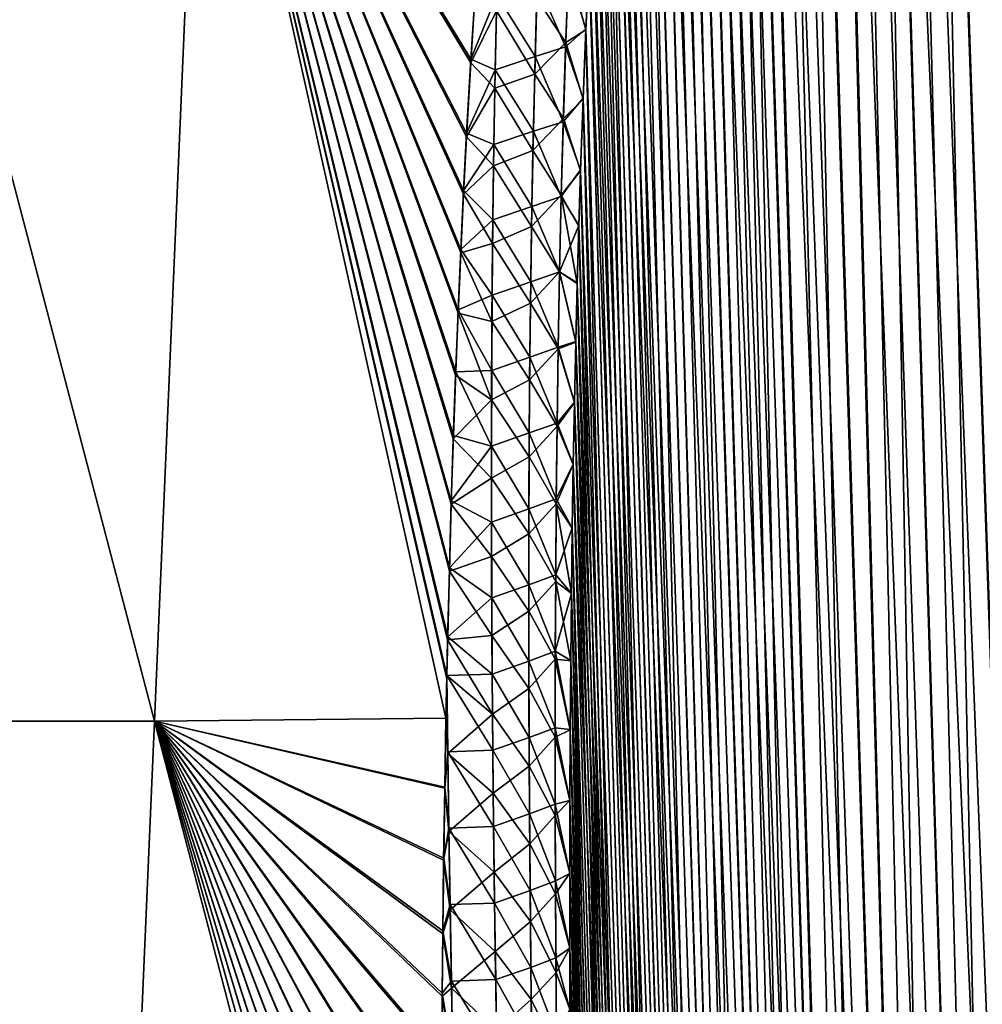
# Model space of a CAD drawing. Header units: metres. Extents: x -109 to 109, y -108 to 40.
# Tile 68 of 216: x -65.26 to -59.36, y -81.62 to -75.58. Entities that reach past the tile are written whole.
import ezdxf

# ---------------------------------------------------------------- set-up
doc = ezdxf.new("R2010")
doc.units = ezdxf.units.M
doc.layers.add('solid_K_24_42_18_000C86_XXX', color=7, linetype='CONTINUOUS')

msp = doc.modelspace()

# ---------------------------------------------------------------- linework, layer by layer
at = {"layer": 'solid_K_24_42_18_000C86_XXX'}
for points in [[(-59.408573, -102.810715, -10.906762), (-60.329746, -68.273499, -10.067431), (-60.178669, -68.203323, -9.783966)], [(-58.977177, -102.831841, 10.116003), (-60.170582, -68.200897, 9.769221), (-60.320919, -68.267998, 10.050425)], [(-59.408573, -102.810715, -10.906762), (-60.178669, -68.203323, -9.783966), (-60.025311, -68.180893, -9.511346)], [(-58.977177, -102.831841, 10.116003), (-60.017929, -68.180771, 9.498561), (-60.170582, -68.200897, 9.769221)], [(-58.977356, -102.831841, -10.116307), (-60.025311, -68.180893, -9.511346), (-59.865959, -68.203407, -9.242355)], [(-58.977356, -102.831841, -10.116307), (-59.408573, -102.810715, -10.906762), (-60.025311, -68.180893, -9.511346)], [(-58.508202, -102.810669, 9.34737), (-59.858932, -68.205345, 9.230804), (-60.017929, -68.180771, 9.498561)], [(-58.977177, -102.831841, 10.116003), (-58.508202, -102.810669, 9.34737), (-60.017929, -68.180771, 9.498561)], [(-58.977356, -102.831841, -10.116307), (-59.865959, -68.203407, -9.242355), (-59.696064, -68.273567, -8.969888)], [(-58.508202, -102.810669, 9.34737), (-59.689167, -68.277359, 8.959111), (-59.858932, -68.205345, 9.230804)], [(-59.408573, -102.810715, -10.906762), (-60.481113, -68.398109, -10.368306), (-60.329746, -68.273499, -10.067431)], [(-59.408455, -102.81073, 10.906535), (-60.320919, -68.267998, 10.050425), (-60.471733, -68.388931, 10.34915)], [(-59.408455, -102.81073, 10.906535), (-58.977177, -102.831841, 10.116003), (-60.320919, -68.267998, 10.050425)], [(-58.508415, -102.810684, -9.347705), (-59.696064, -68.273567, -8.969888), (-59.511509, -68.397972, -8.68886)], [(-58.508415, -102.810684, -9.347705), (-58.977356, -102.831841, -10.116307), (-59.696064, -68.273567, -8.969888)], [(-58.508202, -102.810669, 9.34737), (-59.504318, -68.404099, 8.678228), (-59.689167, -68.277359, 8.959111)], [(-59.801685, -102.747047, -11.718625), (-60.632824, -68.586609, -10.689469), (-60.481113, -68.398109, -10.368306)], [(-59.408455, -102.81073, 10.906535), (-60.471733, -68.388931, 10.34915), (-60.623856, -68.573921, 10.669916)], [(-59.408573, -102.810715, -10.906762), (-59.801685, -102.747047, -11.718625), (-60.481113, -68.398109, -10.368306)], [(-58.508415, -102.810684, -9.347705), (-59.511509, -68.397972, -8.68886), (-59.309502, -68.586143, -8.397264)], [(-58.001713, -102.746971, 8.60115), (-59.301418, -68.595039, 8.385939), (-59.504318, -68.404099, 8.678228)], [(-58.508202, -102.810669, 9.34737), (-58.001713, -102.746971, 8.60115), (-59.504318, -68.404099, 8.678228)], [(-59.801685, -102.747047, -11.718625), (-60.783047, -68.847137, -11.030178), (-60.632824, -68.586609, -10.689469)], [(-59.408455, -102.81073, 10.906535), (-60.623856, -68.573921, 10.669916), (-60.700092, -68.693405, 10.839007)], [(-59.408455, -102.81073, 10.906535), (-60.700092, -68.693405, 10.839007), (-60.775467, -68.832336, 11.012405)], [(-59.801685, -102.747047, -11.718625), (-60.856686, -69.006462, -11.206781), (-60.783047, -68.847137, -11.030178)], [(-59.80162, -102.747063, 11.718479), (-60.775467, -68.832336, 11.012405), (-60.849899, -68.990654, 11.190207)], [(-59.80162, -102.747063, 11.718479), (-59.408455, -102.81073, 10.906535), (-60.775467, -68.832336, 11.012405)], [(-59.80162, -102.747063, 11.718479), (-60.849899, -68.990654, 11.190207), (-60.922821, -69.169266, 11.371437)], [(-60.155937, -102.640434, -12.551116), (-60.929073, -69.185532, -11.387313), (-60.856686, -69.006462, -11.206781)], [(-59.801685, -102.747047, -11.718625), (-60.155937, -102.640434, -12.551116), (-60.856686, -69.006462, -11.206781)], [(-59.80162, -102.747063, 11.718479), (-60.922821, -69.169266, 11.371437), (-60.994095, -69.368141, 11.555996)], [(-60.155937, -102.640434, -12.551116), (-60.999729, -69.385178, -11.570947), (-60.929073, -69.185532, -11.387313)], [(-60.155937, -102.640434, -12.551116), (-61.068596, -69.605354, -11.757725), (-60.999729, -69.385178, -11.570947)], [(-59.80162, -102.747063, 11.718479), (-60.994095, -69.368141, 11.555996), (-61.06348, -69.588257, 11.743578)], [(-59.80162, -102.747063, 11.718479), (-61.06348, -69.588257, 11.743578), (-61.130867, -69.829735, 11.934097)], [(-60.155937, -102.640434, -12.551116), (-61.135406, -69.84716, -11.947262), (-61.068596, -69.605354, -11.757725)], [(-60.15591, -102.640442, 12.551044), (-61.130867, -69.829735, 11.934097), (-61.196075, -70.093361, 12.12733)], [(-60.15591, -102.640442, 12.551044), (-59.80162, -102.747063, 11.718479), (-61.130867, -69.829735, 11.934097)], [(-60.155937, -102.640434, -12.551116), (-61.2001, -70.110558, -12.139552), (-61.135406, -69.84716, -11.947262)], [(-60.470486, -102.49028, -13.403612), (-61.262497, -70.39666, -12.33439), (-61.2001, -70.110558, -12.139552)], [(-60.15591, -102.640442, 12.551044), (-61.196075, -70.093361, 12.12733), (-61.258976, -70.379463, 12.323109)], [(-60.155937, -102.640434, -12.551116), (-60.470486, -102.49028, -13.403612), (-61.2001, -70.110558, -12.139552)], [(-60.15591, -102.640442, 12.551044), (-61.258976, -70.379463, 12.323109), (-61.319469, -70.688721, 12.521388)], [(-60.470486, -102.49028, -13.403612), (-61.322544, -70.705429, -12.531752), (-61.262497, -70.39666, -12.33439)], [(-60.470486, -102.49028, -13.403612), (-61.3801, -71.03817, -12.731528), (-61.322544, -70.705429, -12.531752)], [(-60.15591, -102.640442, 12.551044), (-61.319469, -70.688721, 12.521388), (-61.377441, -71.021805, 12.72204)], [(-60.470486, -102.49028, -13.403612), (-61.435108, -71.394905, -12.933696), (-61.3801, -71.03817, -12.731528)], [(-60.470482, -102.49028, 13.403603), (-61.377441, -71.021805, 12.72204), (-61.432827, -71.379196, 12.925053)], [(-60.470482, -102.49028, 13.403603), (-60.15591, -102.640442, 12.551044), (-61.377441, -71.021805, 12.72204)], [(-60.744411, -102.295357, -14.275787), (-61.48745, -71.777077, -13.13817), (-61.435108, -71.394905, -12.933696)], [(-60.470482, -102.49028, 13.403603), (-61.432827, -71.379196, 12.925053), (-61.485504, -71.76207, 13.130342)], [(-60.470486, -102.49028, -13.403612), (-60.744411, -102.295357, -14.275787), (-61.435108, -71.394905, -12.933696)], [(-60.470482, -102.49028, 13.403603), (-61.485504, -71.76207, 13.130342), (-61.535427, -72.170631, 13.337885)], [(-60.744411, -102.295357, -14.275787), (-61.53706, -72.184906, -13.344921), (-61.48745, -71.777077, -13.13817)], [(-60.744411, -102.295357, -14.275787), (-61.568562, -72.471695, -13.483983), (-61.53706, -72.184906, -13.344921)], [(-60.470482, -102.49028, 13.403603), (-61.535427, -72.170631, 13.337885), (-61.567101, -72.458321, 13.477447)], [(-60.744411, -102.295357, -14.275787), (-61.598763, -72.771019, -13.623995), (-61.568562, -72.471695, -13.483983)], [(-60.470482, -102.49028, 13.403603), (-61.567101, -72.458321, 13.477447), (-61.5975, -72.757851, 13.617982)], [(-60.744411, -102.295357, -14.275787), (-61.62767, -73.082413, -13.764975), (-61.598763, -72.771019, -13.623995)], [(-60.470482, -102.49028, 13.403603), (-61.5975, -72.757851, 13.617982), (-61.626572, -73.069885, 13.759448)], [(-60.744411, -102.295357, -14.275787), (-61.655231, -73.4067, -13.906869), (-61.62767, -73.082413, -13.764975)], [(-60.744419, -102.295349, 14.275813), (-61.626572, -73.069885, 13.759448), (-61.654263, -73.395264, 13.901795)], [(-60.744419, -102.295349, 14.275813), (-60.470482, -102.49028, 13.403603), (-61.626572, -73.069885, 13.759448)], [(-64.436668, -79.883408, -18.687798), (-66.347542, -79.883408, -19.791046), (-66.212029, -73.114449, -17.81933)], [(-66.347496, -79.883408, 19.791019), (-64.436569, -79.883408, 18.687735), (-66.211914, -73.114449, 17.819265)], [(-64.436668, -79.883408, -18.687798), (-66.212029, -73.114449, -17.81933), (-64.147552, -73.114449, -16.455637)], [(-64.436569, -79.883408, 18.687735), (-64.147392, -73.114449, 16.455521), (-66.211914, -73.114449, 17.819265)], [(-62.649475, -79.865036, -17.399527), (-64.436668, -79.883408, -18.687798), (-64.147552, -73.114449, -16.455637)], [(-64.436569, -79.883408, 18.687735), (-62.649475, -79.864586, 17.399397), (-64.147392, -73.114449, 16.455521)], [(-62.644512, -79.623611, -17.328207), (-62.649475, -79.865036, -17.399527), (-64.147552, -73.114449, -16.455637)], [(-62.644062, -79.602753, -17.321989), (-62.644512, -79.623611, -17.328207), (-64.147552, -73.114449, -16.455637)], [(-62.639183, -79.385628, -17.25679), (-62.644062, -79.602753, -17.321989), (-64.147552, -73.114449, -16.455637)], [(-62.628689, -78.963646, -17.127432), (-62.639183, -79.385628, -17.25679), (-64.147552, -73.114449, -16.455637)], [(-62.61721, -78.551826, -16.997816), (-62.628689, -78.963646, -17.127432), (-64.147552, -73.114449, -16.455637)], [(-62.604523, -78.150757, -16.868053), (-62.61721, -78.551826, -16.997816), (-64.147552, -73.114449, -16.455637)], [(-62.590542, -77.76059, -16.73823), (-62.604523, -78.150757, -16.868053), (-64.147552, -73.114449, -16.455637)], [(-62.575394, -77.380714, -16.608383), (-62.590542, -77.76059, -16.73823), (-64.147552, -73.114449, -16.455637)], [(-62.559212, -77.010536, -16.478546), (-62.575394, -77.380714, -16.608383), (-64.147552, -73.114449, -16.455637)], [(-62.542114, -76.649536, -16.348747), (-62.559212, -77.010536, -16.478546), (-64.147552, -73.114449, -16.455637)], [(-62.523834, -76.298363, -16.219061), (-62.542114, -76.649536, -16.348747), (-64.147552, -73.114449, -16.455637)], [(-62.497631, -75.845192, -16.046427), (-62.523834, -76.298363, -16.219061), (-64.147552, -73.114449, -16.455637)], [(-62.469624, -75.40818, -15.874195), (-62.497631, -75.845192, -16.046427), (-64.147552, -73.114449, -16.455637)], [(-62.496265, -75.822762, 16.037731), (-62.468094, -75.385452, 15.86508), (-64.147392, -73.114449, 16.455521)], [(-62.522629, -76.27626, 16.210785), (-62.496265, -75.822762, 16.037731), (-64.147392, -73.114449, 16.455521)], [(-62.541019, -76.627708, 16.34078), (-62.522629, -76.27626, 16.210785), (-64.147392, -73.114449, 16.455521)], [(-62.558228, -76.989006, 16.470888), (-62.541019, -76.627708, 16.34078), (-64.147392, -73.114449, 16.455521)], [(-62.574509, -77.359497, 16.601032), (-62.558228, -76.989006, 16.470888), (-64.147392, -73.114449, 16.455521)], [(-62.589752, -77.7397, 16.731182), (-62.574509, -77.359497, 16.601032), (-64.147392, -73.114449, 16.455521)], [(-62.603828, -78.130211, 16.861307), (-62.589752, -77.7397, 16.731182), (-64.147392, -73.114449, 16.455521)], [(-62.616604, -78.531639, 16.991365), (-62.603828, -78.130211, 16.861307), (-64.147392, -73.114449, 16.455521)], [(-62.628162, -78.943832, 17.121273), (-62.616604, -78.531639, 16.991365), (-64.147392, -73.114449, 16.455521)], [(-62.638733, -79.366203, 17.250917), (-62.628162, -78.943832, 17.121273), (-64.147392, -73.114449, 16.455521)], [(-62.644081, -79.60331, 17.322161), (-62.638733, -79.366203, 17.250917), (-64.147392, -73.114449, 16.455521)], [(-62.644302, -79.613541, 17.325211), (-62.644081, -79.60331, 17.322161), (-64.147392, -73.114449, 16.455521)], [(-62.649475, -79.864586, 17.399397), (-62.644302, -79.613541, 17.325211), (-64.147392, -73.114449, 16.455521)], [(-60.744419, -102.295349, 14.275813), (-61.654263, -73.395264, 13.901795), (-61.680592, -73.733452, 14.045052)], [(-60.976429, -102.054451, -15.166787), (-61.681404, -73.744598, -14.049638), (-61.655231, -73.4067, -13.906869)], [(-60.744411, -102.295357, -14.275787), (-60.976429, -102.054451, -15.166787), (-61.655231, -73.4067, -13.906869)], [(-60.976429, -102.054451, -15.166787), (-61.706203, -74.095497, -14.193313), (-61.681404, -73.744598, -14.049638)], [(-60.744419, -102.295349, 14.275813), (-61.680592, -73.733452, 14.045052), (-61.705521, -74.084984, 14.189171)], [(-60.976429, -102.054451, -15.166787), (-61.729576, -74.460266, -14.337823), (-61.706203, -74.095497, -14.193313)], [(-60.744419, -102.295349, 14.275813), (-61.705521, -74.084984, 14.189171), (-61.728981, -74.450935, 14.33407)], [(-60.976429, -102.054451, -15.166787), (-61.751461, -74.839836, -14.483091), (-61.729576, -74.460266, -14.337823)], [(-60.744419, -102.295349, 14.275813), (-61.728981, -74.450935, 14.33407), (-61.750984, -74.83094, 14.47978)], [(-60.976429, -102.054451, -15.166787), (-61.771889, -75.233551, -14.629175), (-61.751461, -74.839836, -14.483091)], [(-60.744419, -102.295349, 14.275813), (-61.750984, -74.83094, 14.47978), (-61.771507, -75.225243, 14.626263)], [(-61.896744, -75.253197, -15.021552), (-61.914188, -75.718948, -15.187466), (-62.09193, -75.449753, -15.448181)], [(-61.896744, -75.253197, -15.021552), (-61.790802, -75.64222, -14.775979), (-61.914188, -75.718948, -15.187466)], [(-61.898384, -75.29081, 15.035486), (-61.790474, -75.635094, 14.773389), (-61.771507, -75.225243, 14.626263)], [(-61.896744, -75.253197, -15.021552), (-61.771889, -75.233551, -14.629175), (-61.790802, -75.64222, -14.775979)], [(-60.976429, -102.054451, -15.166787), (-61.790802, -75.64222, -14.775979), (-61.771889, -75.233551, -14.629175)], [(-60.976437, -102.054436, 15.166823), (-61.771507, -75.225243, 14.626263), (-61.790474, -75.635094, 14.773389)], [(-60.976437, -102.054436, 15.166823), (-60.744419, -102.295349, 14.275813), (-61.771507, -75.225243, 14.626263)], [(-61.915302, -75.747185, 15.197671), (-61.898384, -75.29081, 15.035486), (-62.08889, -75.347481, 15.411726)], [(-61.915302, -75.747185, 15.197671), (-61.790474, -75.635094, 14.773389), (-61.898384, -75.29081, 15.035486)], [(-62.337433, -75.427948, 15.753231), (-62.468094, -75.385452, 15.86508), (-62.496265, -75.822762, 16.037731)], [(-62.102264, -75.805305, 15.573771), (-62.08889, -75.347481, 15.411726), (-62.337433, -75.427948, 15.753231)], [(-61.915302, -75.747185, 15.197671), (-62.08889, -75.347481, 15.411726), (-62.102264, -75.805305, 15.573771)], [(-62.339664, -75.524406, -15.787666), (-62.497631, -75.845192, -16.046427), (-62.469624, -75.40818, -15.874195)], [(-62.347645, -75.88649, 15.915239), (-62.337433, -75.427948, 15.753231), (-62.496265, -75.822762, 16.037731)], [(-62.102264, -75.805305, 15.573771), (-62.337433, -75.427948, 15.753231), (-62.347645, -75.88649, 15.915239)], [(-62.339664, -75.524406, -15.787666), (-62.09193, -75.449753, -15.448181), (-62.104954, -75.914795, -15.611439)], [(-61.914188, -75.718948, -15.187466), (-62.104954, -75.914795, -15.611439), (-62.09193, -75.449753, -15.448181)], [(-62.339664, -75.524406, -15.787666), (-62.349712, -75.999352, -15.954156), (-62.497631, -75.845192, -16.046427)], [(-62.339664, -75.524406, -15.787666), (-62.104954, -75.914795, -15.611439), (-62.349712, -75.999352, -15.954156)], [(-61.915302, -75.747185, 15.197671), (-61.80788, -76.060555, 14.921158), (-61.790474, -75.635094, 14.773389)], [(-60.976437, -102.054436, 15.166823), (-61.790474, -75.635094, 14.773389), (-61.80788, -76.060555, 14.921158)], [(-61.914188, -75.718948, -15.187466), (-61.790802, -75.64222, -14.775979), (-61.808128, -76.067032, -14.923372)], [(-61.165092, -101.766304, -16.07567), (-61.808128, -76.067032, -14.923372), (-61.790802, -75.64222, -14.775979)], [(-60.976429, -102.054451, -15.166787), (-61.165092, -101.766304, -16.07567), (-61.790802, -75.64222, -14.775979)], [(-61.914188, -75.718948, -15.187466), (-61.929146, -76.186661, -15.34821), (-62.104954, -75.914795, -15.611439)], [(-61.929832, -76.20546, 15.354893), (-61.915302, -75.747185, 15.197671), (-62.102264, -75.805305, 15.573771)], [(-61.929832, -76.20546, 15.354893), (-61.80788, -76.060555, 14.921158), (-61.915302, -75.747185, 15.197671)], [(-61.914188, -75.718948, -15.187466), (-61.808128, -76.067032, -14.923372), (-61.929146, -76.186661, -15.34821)], [(-62.113396, -76.264702, 15.730834), (-62.102264, -75.805305, 15.573771), (-62.347645, -75.88649, 15.915239)], [(-61.929832, -76.20546, 15.354893), (-62.102264, -75.805305, 15.573771), (-62.113396, -76.264702, 15.730834)], [(-62.349712, -75.999352, -15.954156), (-62.523834, -76.298363, -16.219061), (-62.497631, -75.845192, -16.046427)], [(-62.347645, -75.88649, 15.915239), (-62.496265, -75.822762, 16.037731), (-62.522629, -76.27626, 16.210785)], [(-62.355751, -76.346321, 16.072268), (-62.347645, -75.88649, 15.915239), (-62.522629, -76.27626, 16.210785)], [(-62.113396, -76.264702, 15.730834), (-62.347645, -75.88649, 15.915239), (-62.355751, -76.346321, 16.072268)], [(-62.349712, -75.999352, -15.954156), (-62.104954, -75.914795, -15.611439), (-62.115726, -76.381416, -15.769645)], [(-61.929146, -76.186661, -15.34821), (-62.115726, -76.381416, -15.769645), (-62.104954, -75.914795, -15.611439)], [(-62.349712, -75.999352, -15.954156), (-62.357552, -76.475655, -16.115374), (-62.523834, -76.298363, -16.219061)], [(-62.349712, -75.999352, -15.954156), (-62.115726, -76.381416, -15.769645), (-62.357552, -76.475655, -16.115374)], [(-61.929832, -76.20546, 15.354893), (-61.82373, -76.501389, 15.069578), (-61.80788, -76.060555, 14.921158)], [(-60.976437, -102.054436, 15.166823), (-61.80788, -76.060555, 14.921158), (-61.82373, -76.501389, 15.069578)], [(-61.929146, -76.186661, -15.34821), (-61.808128, -76.067032, -14.923372), (-61.823902, -76.507362, -15.07143)], [(-61.165092, -101.766304, -16.07567), (-61.823902, -76.507362, -15.07143), (-61.808128, -76.067032, -14.923372)], [(-61.929146, -76.186661, -15.34821), (-61.941814, -76.656174, -15.504048), (-62.115726, -76.381416, -15.769645)], [(-61.942181, -76.665451, 15.507422), (-61.929832, -76.20546, 15.354893), (-62.113396, -76.264702, 15.730834)], [(-61.942181, -76.665451, 15.507422), (-61.82373, -76.501389, 15.069578), (-61.929832, -76.20546, 15.354893)], [(-61.929146, -76.186661, -15.34821), (-61.823902, -76.507362, -15.07143), (-61.941814, -76.656174, -15.504048)], [(-62.357552, -76.475655, -16.115374), (-62.542114, -76.649536, -16.348747), (-62.523834, -76.298363, -16.219061)], [(-62.355751, -76.346321, 16.072268), (-62.522629, -76.27626, 16.210785), (-62.541019, -76.627708, 16.34078)], [(-62.122478, -76.725533, 15.883181), (-62.113396, -76.264702, 15.730834), (-62.355751, -76.346321, 16.072268)], [(-61.942181, -76.665451, 15.507422), (-62.113396, -76.264702, 15.730834), (-62.122478, -76.725533, 15.883181)], [(-62.361923, -76.807358, 16.224564), (-62.355751, -76.346321, 16.072268), (-62.541019, -76.627708, 16.34078)], [(-62.122478, -76.725533, 15.883181), (-62.355751, -76.346321, 16.072268), (-62.361923, -76.807358, 16.224564)], [(-62.357552, -76.475655, -16.115374), (-62.115726, -76.381416, -15.769645), (-62.124413, -76.849503, -15.92303)], [(-61.941814, -76.656174, -15.504048), (-62.124413, -76.849503, -15.92303), (-62.115726, -76.381416, -15.769645)], [(-62.357552, -76.475655, -16.115374), (-62.363354, -76.953232, -16.271568), (-62.542114, -76.649536, -16.348747)], [(-62.357552, -76.475655, -16.115374), (-62.124413, -76.849503, -15.92303), (-62.363354, -76.953232, -16.271568)], [(-61.942181, -76.665451, 15.507422), (-61.834541, -76.842949, 15.181206), (-61.82373, -76.501389, 15.069578)], [(-61.941814, -76.656174, -15.504048), (-61.823902, -76.507362, -15.07143), (-61.83469, -76.848145, -15.182853)], [(-61.165092, -101.766304, -16.07567), (-61.83469, -76.848145, -15.182853), (-61.823902, -76.507362, -15.07143)], [(-60.976437, -102.054436, 15.166823), (-61.82373, -76.501389, 15.069578), (-61.834541, -76.842949, 15.181206)], [(-62.363354, -76.953232, -16.271568), (-62.559212, -77.010536, -16.478546), (-62.542114, -76.649536, -16.348747)], [(-62.361923, -76.807358, 16.224564), (-62.541019, -76.627708, 16.34078), (-62.558228, -76.989006, 16.470888)], [(-61.941814, -76.656174, -15.504048), (-61.952362, -77.12735, -15.655197), (-62.124413, -76.849503, -15.92303)], [(-61.941814, -76.656174, -15.504048), (-61.84454, -77.198647, -15.2945), (-61.952362, -77.12735, -15.655197)], [(-61.941814, -76.656174, -15.504048), (-61.83469, -76.848145, -15.182853), (-61.84454, -77.198647, -15.2945)], [(-61.952503, -77.127022, 15.655468), (-61.942181, -76.665451, 15.507422), (-62.122478, -76.725533, 15.883181)], [(-61.952503, -77.127022, 15.655468), (-61.834541, -76.842949, 15.181206), (-61.942181, -76.665451, 15.507422)], [(-62.129654, -77.187706, 16.031015), (-62.122478, -76.725533, 15.883181), (-62.361923, -76.807358, 16.224564)], [(-61.952503, -77.127022, 15.655468), (-62.122478, -76.725533, 15.883181), (-62.129654, -77.187706, 16.031015)], [(-62.366302, -77.269508, 16.372335), (-62.361923, -76.807358, 16.224564), (-62.558228, -76.989006, 16.470888)], [(-62.129654, -77.187706, 16.031015), (-62.361923, -76.807358, 16.224564), (-62.366302, -77.269508, 16.372335)], [(-61.952503, -77.127022, 15.655468), (-61.844398, -77.194481, 15.293021), (-61.834541, -76.842949, 15.181206)], [(-60.976437, -102.054436, 15.166823), (-61.834541, -76.842949, 15.181206), (-61.844398, -77.194481, 15.293021)], [(-62.363354, -76.953232, -16.271568), (-62.124413, -76.849503, -15.92303), (-62.13118, -77.318939, -16.071821)], [(-61.952362, -77.12735, -15.655197), (-62.13118, -77.318939, -16.071821), (-62.124413, -76.849503, -15.92303)], [(-61.165092, -101.766304, -16.07567), (-61.84454, -77.198647, -15.2945), (-61.83469, -76.848145, -15.182853)], [(-62.363354, -76.953232, -16.271568), (-62.36729, -77.431976, -16.422995), (-62.559212, -77.010536, -16.478546)], [(-62.363354, -76.953232, -16.271568), (-62.13118, -77.318939, -16.071821), (-62.36729, -77.431976, -16.422995)], [(-62.36729, -77.431976, -16.422995), (-62.575394, -77.380714, -16.608383), (-62.559212, -77.010536, -16.478546)], [(-62.366302, -77.269508, 16.372335), (-62.558228, -76.989006, 16.470888), (-62.574509, -77.359497, 16.601032)], [(-61.952362, -77.12735, -15.655197), (-61.960953, -77.60006, -15.801873), (-62.13118, -77.318939, -16.071821)], [(-61.960941, -77.590065, 15.799216), (-61.952503, -77.127022, 15.655468), (-62.129654, -77.187706, 16.031015)], [(-61.952362, -77.12735, -15.655197), (-61.853428, -77.559265, -15.406321), (-61.960953, -77.60006, -15.801873)], [(-61.960941, -77.590065, 15.799216), (-61.85334, -77.555305, 15.405124), (-61.952503, -77.127022, 15.655468)], [(-61.952503, -77.127022, 15.655468), (-61.85334, -77.555305, 15.405124), (-61.844398, -77.194481, 15.293021)], [(-61.952362, -77.12735, -15.655197), (-61.84454, -77.198647, -15.2945), (-61.853428, -77.559265, -15.406321)], [(-62.135071, -77.651123, 16.174536), (-62.129654, -77.187706, 16.031015), (-62.366302, -77.269508, 16.372335)], [(-61.960941, -77.590065, 15.799216), (-62.129654, -77.187706, 16.031015), (-62.135071, -77.651123, 16.174536)], [(-61.165092, -101.766304, -16.07567), (-61.853428, -77.559265, -15.406321), (-61.84454, -77.198647, -15.2945)], [(-60.976437, -102.054436, 15.166823), (-61.844398, -77.194481, 15.293021), (-61.85334, -77.555305, 15.405124)], [(-62.369034, -77.732719, 16.515789), (-62.366302, -77.269508, 16.372335), (-62.574509, -77.359497, 16.601032)], [(-62.135071, -77.651123, 16.174536), (-62.366302, -77.269508, 16.372335), (-62.369034, -77.732719, 16.515789)], [(-62.36729, -77.431976, -16.422995), (-62.13118, -77.318939, -16.071821), (-62.136177, -77.789619, -16.216244)], [(-61.960953, -77.60006, -15.801873), (-62.136177, -77.789619, -16.216244), (-62.13118, -77.318939, -16.071821)], [(-62.369518, -77.911812, -16.569887), (-62.590542, -77.76059, -16.73823), (-62.575394, -77.380714, -16.608383)], [(-62.369034, -77.732719, 16.515789), (-62.574509, -77.359497, 16.601032), (-62.589752, -77.7397, 16.731182)], [(-62.36729, -77.431976, -16.422995), (-62.369518, -77.911812, -16.569887), (-62.575394, -77.380714, -16.608383)], [(-62.36729, -77.431976, -16.422995), (-62.136177, -77.789619, -16.216244), (-62.369518, -77.911812, -16.569887)], [(-61.960953, -77.60006, -15.801873), (-61.853428, -77.559265, -15.406321), (-61.861404, -77.929276, -15.518421)], [(-61.960941, -77.590065, 15.799216), (-61.861355, -77.925667, 15.517464), (-61.85334, -77.555305, 15.405124)], [(-61.165092, -101.766304, -16.07567), (-61.861404, -77.929276, -15.518421), (-61.853428, -77.559265, -15.406321)], [(-60.976437, -102.054436, 15.166823), (-61.85334, -77.555305, 15.405124), (-61.861355, -77.925667, 15.517464)], [(-61.960953, -77.60006, -15.801873), (-61.967743, -78.074165, -15.944284), (-62.136177, -77.789619, -16.216244)], [(-61.967644, -78.054466, 15.938855), (-61.960941, -77.590065, 15.799216), (-62.135071, -77.651123, 16.174536)], [(-61.960953, -77.60006, -15.801873), (-61.861404, -77.929276, -15.518421), (-61.967743, -78.074165, -15.944284)], [(-61.967644, -78.054466, 15.938855), (-61.861355, -77.925667, 15.517464), (-61.960941, -77.590065, 15.799216)], [(-62.138863, -78.115685, 16.31394), (-62.135071, -77.651123, 16.174536), (-62.369034, -77.732719, 16.515789)], [(-61.967644, -78.054466, 15.938855), (-62.135071, -77.651123, 16.174536), (-62.138863, -78.115685, 16.31394)], [(-62.370247, -78.196899, 16.655127), (-62.589752, -77.7397, 16.731182), (-62.603828, -78.130211, 16.861307)], [(-62.370247, -78.196899, 16.655127), (-62.369034, -77.732719, 16.515789), (-62.589752, -77.7397, 16.731182)], [(-62.138863, -78.115685, 16.31394), (-62.369034, -77.732719, 16.515789), (-62.370247, -78.196899, 16.655127)], [(-62.369518, -77.911812, -16.569887), (-62.604523, -78.150757, -16.868053), (-62.590542, -77.76059, -16.73823)], [(-62.369518, -77.911812, -16.569887), (-62.136177, -77.789619, -16.216244), (-62.139545, -78.261459, -16.356476)], [(-61.967743, -78.074165, -15.944284), (-62.139545, -78.261459, -16.356476), (-62.136177, -77.789619, -16.216244)], [(-62.369518, -77.911812, -16.569887), (-62.370155, -78.39267, -16.712423), (-62.604523, -78.150757, -16.868053)], [(-62.369518, -77.911812, -16.569887), (-62.139545, -78.261459, -16.356476), (-62.370155, -78.39267, -16.712423)], [(-61.967743, -78.074165, -15.944284), (-61.861404, -77.929276, -15.518421), (-61.868435, -78.309158, -15.630713)], [(-61.967644, -78.054466, 15.938855), (-61.868393, -78.306259, 15.629923), (-61.861355, -77.925667, 15.517464)], [(-61.165092, -101.766304, -16.07567), (-61.868435, -78.309158, -15.630713), (-61.861404, -77.929276, -15.518421)], [(-60.976437, -102.054436, 15.166823), (-61.861355, -77.925667, 15.517464), (-61.868393, -78.306259, 15.629923)], [(-61.972736, -78.520111, 16.074556), (-61.967644, -78.054466, 15.938855), (-62.138863, -78.115685, 16.31394)], [(-61.972736, -78.520111, 16.074556), (-61.868393, -78.306259, 15.629923), (-61.967644, -78.054466, 15.938855)], [(-61.967743, -78.074165, -15.944284), (-61.972858, -78.549576, -16.082586), (-62.139545, -78.261459, -16.356476)], [(-61.967743, -78.074165, -15.944284), (-61.868435, -78.309158, -15.630713), (-61.972858, -78.549576, -16.082586)], [(-62.370155, -78.39267, -16.712423), (-62.61721, -78.551826, -16.997816), (-62.604523, -78.150757, -16.868053)], [(-62.370247, -78.196899, 16.655127), (-62.603828, -78.130211, 16.861307), (-62.616604, -78.531639, 16.991365)], [(-62.141151, -78.581322, 16.44939), (-62.138863, -78.115685, 16.31394), (-62.370247, -78.196899, 16.655127)], [(-61.972736, -78.520111, 16.074556), (-62.138863, -78.115685, 16.31394), (-62.141151, -78.581322, 16.44939)], [(-62.370049, -78.661995, 16.790497), (-62.370247, -78.196899, 16.655127), (-62.616604, -78.531639, 16.991365)], [(-62.141151, -78.581322, 16.44939), (-62.370247, -78.196899, 16.655127), (-62.370049, -78.661995, 16.790497)], [(-62.370155, -78.39267, -16.712423), (-62.139545, -78.261459, -16.356476), (-62.141392, -78.73439, -16.49267)], [(-61.972858, -78.549576, -16.082586), (-62.141392, -78.73439, -16.49267), (-62.139545, -78.261459, -16.356476)], [(-61.972858, -78.549576, -16.082586), (-61.868435, -78.309158, -15.630713), (-61.874474, -78.699631, -15.743069)], [(-61.972736, -78.520111, 16.074556), (-61.874424, -78.697769, 15.742383), (-61.868393, -78.306259, 15.629923)], [(-61.165092, -101.766304, -16.07567), (-61.874474, -78.699631, -15.743069), (-61.868435, -78.309158, -15.630713)], [(-61.1651, -101.766289, 16.075701), (-61.868393, -78.306259, 15.629923), (-61.874424, -78.697769, 15.742383)], [(-61.1651, -101.766289, 16.075701), (-60.976437, -102.054436, 15.166823), (-61.868393, -78.306259, 15.629923)], [(-62.370155, -78.39267, -16.712423), (-62.369331, -78.874496, -16.850765), (-62.61721, -78.551826, -16.997816)], [(-62.370155, -78.39267, -16.712423), (-62.141392, -78.73439, -16.49267), (-62.369331, -78.874496, -16.850765)], [(-62.370049, -78.661995, 16.790497), (-62.616604, -78.531639, 16.991365), (-62.628162, -78.943832, 17.121273)], [(-61.976326, -78.986931, 16.206451), (-61.972736, -78.520111, 16.074556), (-62.141151, -78.581322, 16.44939)], [(-61.976326, -78.986931, 16.206451), (-61.874424, -78.697769, 15.742383), (-61.972736, -78.520111, 16.074556)], [(-62.369331, -78.874496, -16.850765), (-62.628689, -78.963646, -17.127432), (-62.61721, -78.551826, -16.997816)], [(-62.142036, -79.047974, 16.58102), (-62.141151, -78.581322, 16.44939), (-62.370049, -78.661995, 16.790497)], [(-61.976326, -78.986931, 16.206451), (-62.141151, -78.581322, 16.44939), (-62.142036, -79.047974, 16.58102)], [(-61.972858, -78.549576, -16.082586), (-61.976406, -79.026207, -16.216927), (-62.141392, -78.73439, -16.49267)], [(-61.972858, -78.549576, -16.082586), (-61.879494, -79.101295, -15.855385), (-61.976406, -79.026207, -16.216927)], [(-61.972858, -78.549576, -16.082586), (-61.874474, -78.699631, -15.743069), (-61.879494, -79.101295, -15.855385)], [(-62.368538, -79.12796, 16.922041), (-62.370049, -78.661995, 16.790497), (-62.628162, -78.943832, 17.121273)], [(-62.142036, -79.047974, 16.58102), (-62.370049, -78.661995, 16.790497), (-62.368538, -79.12796, 16.922041)], [(-61.976326, -78.986931, 16.206451), (-61.879471, -79.099777, 15.854929), (-61.874424, -78.697769, 15.742383)], [(-61.308887, -101.428734, -17.001799), (-61.879494, -79.101295, -15.855385), (-61.874474, -78.699631, -15.743069)], [(-61.1651, -101.766289, 16.075701), (-61.874424, -78.697769, 15.742383), (-61.879471, -79.099777, 15.854929)], [(-61.165092, -101.766304, -16.07567), (-61.308887, -101.428734, -17.001799), (-61.874474, -78.699631, -15.743069)], [(-62.369331, -78.874496, -16.850765), (-62.141392, -78.73439, -16.49267), (-62.141827, -79.208344, -16.624975)], [(-61.976406, -79.026207, -16.216927), (-62.141827, -79.208344, -16.624975), (-62.141392, -78.73439, -16.49267)], [(-62.369331, -78.874496, -16.850765), (-62.367149, -79.357224, -16.985085), (-62.628689, -78.963646, -17.127432)], [(-62.369331, -78.874496, -16.850765), (-62.141827, -79.208344, -16.624975), (-62.367149, -79.357224, -16.985085)], [(-62.368538, -79.12796, 16.922041), (-62.628162, -78.943832, 17.121273), (-62.638733, -79.366203, 17.250917)], [(-62.367149, -79.357224, -16.985085), (-62.639183, -79.385628, -17.25679), (-62.628689, -78.963646, -17.127432)], [(-61.978516, -79.454849, 16.334667), (-61.976326, -78.986931, 16.206451), (-62.142036, -79.047974, 16.58102)], [(-61.978516, -79.454849, 16.334667), (-61.879471, -79.099777, 15.854929), (-61.976326, -78.986931, 16.206451)], [(-62.141621, -79.515572, 16.708965), (-62.142036, -79.047974, 16.58102), (-62.368538, -79.12796, 16.922041)], [(-61.978516, -79.454849, 16.334667), (-62.142036, -79.047974, 16.58102), (-62.141621, -79.515572, 16.708965)], [(-61.976406, -79.026207, -16.216927), (-61.978508, -79.503975, -16.347448), (-62.141827, -79.208344, -16.624975)], [(-61.976406, -79.026207, -16.216927), (-61.883549, -79.513367, -15.967812), (-61.978508, -79.503975, -16.347448)], [(-61.976406, -79.026207, -16.216927), (-61.879494, -79.101295, -15.855385), (-61.883549, -79.513367, -15.967812)], [(-62.365818, -79.594742, 17.049896), (-62.368538, -79.12796, 16.922041), (-62.638733, -79.366203, 17.250917)], [(-62.141621, -79.515572, 16.708965), (-62.368538, -79.12796, 16.922041), (-62.365818, -79.594742, 17.049896)], [(-61.978516, -79.454849, 16.334667), (-61.883556, -79.512077, 15.967579), (-61.879471, -79.099777, 15.854929)], [(-61.1651, -101.766289, 16.075701), (-61.879471, -79.099777, 15.854929), (-61.883556, -79.512077, 15.967579)], [(-61.308887, -101.428734, -17.001799), (-61.883549, -79.513367, -15.967812), (-61.879494, -79.101295, -15.855385)], [(-62.367149, -79.357224, -16.985085), (-62.141827, -79.208344, -16.624975), (-62.140961, -79.683243, -16.753542)], [(-61.978508, -79.503975, -16.347448), (-62.140961, -79.683243, -16.753542), (-62.141827, -79.208344, -16.624975)], [(-62.365818, -79.594742, 17.049896), (-62.638733, -79.366203, 17.250917), (-62.644081, -79.60331, 17.322161)], [(-62.367149, -79.357224, -16.985085), (-62.363724, -79.84079, -17.11553), (-62.639183, -79.385628, -17.25679)], [(-62.367149, -79.357224, -16.985085), (-62.140961, -79.683243, -16.753542), (-62.363724, -79.84079, -17.11553)], [(-62.363724, -79.84079, -17.11553), (-62.644062, -79.602753, -17.321989), (-62.639183, -79.385628, -17.25679)], [(-61.979404, -79.923798, 16.459335), (-61.978516, -79.454849, 16.334667), (-62.141621, -79.515572, 16.708965)], [(-61.978508, -79.503975, -16.347448), (-61.979271, -79.982796, -16.474295), (-62.140961, -79.683243, -16.753542)], [(-61.979404, -79.923798, 16.459335), (-61.886627, -79.935493, 16.080168), (-61.978516, -79.454849, 16.334667)], [(-61.978508, -79.503975, -16.347448), (-61.88662, -79.93618, -16.080265), (-61.979271, -79.982796, -16.474295)], [(-61.978516, -79.454849, 16.334667), (-61.886627, -79.935493, 16.080168), (-61.883556, -79.512077, 15.967579)], [(-61.978508, -79.503975, -16.347448), (-61.883549, -79.513367, -15.967812), (-61.88662, -79.93618, -16.080265)], [(-62.139999, -79.984055, 16.833357), (-62.141621, -79.515572, 16.708965), (-62.365818, -79.594742, 17.049896)], [(-61.979404, -79.923798, 16.459335), (-62.141621, -79.515572, 16.708965), (-62.139999, -79.984055, 16.833357)], [(-61.1651, -101.766289, 16.075701), (-61.883556, -79.512077, 15.967579), (-61.886627, -79.935493, 16.080168)], [(-61.308887, -101.428734, -17.001799), (-61.88662, -79.93618, -16.080265), (-61.883549, -79.513367, -15.967812)], [(-62.649475, -79.864586, 17.399397), (-62.644081, -79.60331, 17.322161), (-62.644302, -79.613541, 17.325211)], [(-62.638523, -80.071411, 17.447716), (-62.644081, -79.60331, 17.322161), (-62.649475, -79.864586, 17.399397)], [(-62.638348, -80.081818, -17.450438), (-62.649475, -79.865036, -17.399527), (-62.644512, -79.623611, -17.328207)], [(-62.638348, -80.081818, -17.450438), (-62.644512, -79.623611, -17.328207), (-62.644062, -79.602753, -17.321989)], [(-62.361977, -80.062294, 17.174198), (-62.365818, -79.594742, 17.049896), (-62.644081, -79.60331, 17.322161)], [(-62.361977, -80.062294, 17.174198), (-62.644081, -79.60331, 17.322161), (-62.638523, -80.071411, 17.447716)], [(-62.363724, -79.84079, -17.11553), (-62.638348, -80.081818, -17.450438), (-62.644062, -79.602753, -17.321989)], [(-62.139999, -79.984055, 16.833357), (-62.365818, -79.594742, 17.049896), (-62.361977, -80.062294, 17.174198)], [(-62.363724, -79.84079, -17.11553), (-62.140961, -79.683243, -16.753542), (-62.138889, -80.159035, -16.87849)], [(-61.979271, -79.982796, -16.474295), (-62.138889, -80.159035, -16.87849), (-62.140961, -79.683243, -16.753542)], [(-62.657185, -80.294731, -17.523668), (-64.436668, -79.883408, -18.687798), (-62.649475, -79.865036, -17.399527)], [(-62.657089, -80.288826, 17.521988), (-62.649475, -79.864586, 17.399397), (-64.436569, -79.883408, 18.687735)], [(-62.638348, -80.081818, -17.450438), (-62.657185, -80.294731, -17.523668), (-62.649475, -79.865036, -17.399527)], [(-62.638523, -80.071411, 17.447716), (-62.649475, -79.864586, 17.399397), (-62.657089, -80.288826, 17.521988)], [(-62.363724, -79.84079, -17.11553), (-62.359142, -80.325165, -17.242224), (-62.638348, -80.081818, -17.450438)], [(-62.363724, -79.84079, -17.11553), (-62.138889, -80.159035, -16.87849), (-62.359142, -80.325165, -17.242224)], [(-64.734818, -86.734787, -20.377903), (-66.950813, -86.7062, -21.500633), (-66.347542, -79.883408, -19.791046)], [(-66.950813, -86.7062, 21.500633), (-64.734818, -86.734787, 20.377903), (-66.347496, -79.883408, 19.791019)], [(-64.734818, -86.734787, -20.377903), (-66.347542, -79.883408, -19.791046), (-64.436668, -79.883408, -18.687798)], [(-64.734818, -86.734787, 20.377903), (-64.436569, -79.883408, 18.687735), (-66.347496, -79.883408, 19.791019)], [(-62.654503, -86.706192, -19.020157), (-64.734818, -86.734787, -20.377903), (-64.436668, -79.883408, -18.687798)], [(-64.734818, -86.734787, 20.377903), (-62.654507, -86.706215, 19.020164), (-64.436569, -79.883408, 18.687735)], [(-62.659912, -86.260391, -18.935131), (-62.654503, -86.706192, -19.020157), (-64.436668, -79.883408, -18.687798)], [(-62.664787, -85.822136, -18.849112), (-62.659912, -86.260391, -18.935131), (-64.436668, -79.883408, -18.687798)], [(-62.669033, -85.391685, -18.762177), (-62.664787, -85.822136, -18.849112), (-64.436668, -79.883408, -18.687798)], [(-62.672714, -84.93177, -18.666391), (-62.669033, -85.391685, -18.762177), (-64.436668, -79.883408, -18.687798)], [(-62.675476, -84.481514, -18.5697), (-62.672714, -84.93177, -18.666391), (-64.436668, -79.883408, -18.687798)], [(-62.677387, -84.040398, -18.47216), (-62.675476, -84.481514, -18.5697), (-64.436668, -79.883408, -18.687798)], [(-62.678539, -83.607903, -18.373827), (-62.677387, -84.040398, -18.47216), (-64.436668, -79.883408, -18.687798)], [(-62.679016, -83.183517, -18.274744), (-62.678539, -83.607903, -18.373827), (-64.436668, -79.883408, -18.687798)], [(-62.678776, -82.767273, -18.174982), (-62.679016, -83.183517, -18.274744), (-64.436668, -79.883408, -18.687798)], [(-62.677578, -82.359993, -18.074654), (-62.678776, -82.767273, -18.174982), (-64.436668, -79.883408, -18.687798)], [(-62.675484, -81.961281, -17.973806), (-62.677578, -82.359993, -18.074654), (-64.436668, -79.883408, -18.687798)], [(-62.672562, -81.570717, -17.872478), (-62.675484, -81.961281, -17.973806), (-64.436668, -79.883408, -18.687798)], [(-62.668896, -81.187859, -17.770708), (-62.672562, -81.570717, -17.872478), (-64.436668, -79.883408, -18.687798)], [(-62.663589, -80.73587, -17.647438), (-62.668896, -81.187859, -17.770708), (-64.436668, -79.883408, -18.687798)], [(-62.657185, -80.294731, -17.523668), (-62.663589, -80.73587, -17.647438), (-64.436668, -79.883408, -18.687798)], [(-62.663429, -80.72422, 17.644211), (-62.657089, -80.288826, 17.521988), (-64.436569, -79.883408, 18.687735)], [(-62.668709, -81.170151, 17.765942), (-62.663429, -80.72422, 17.644211), (-64.436569, -79.883408, 18.687735)], [(-62.672421, -81.553368, 17.867926), (-62.668709, -81.170151, 17.765942), (-64.436569, -79.883408, 18.687735)], [(-62.675381, -81.944321, 17.969463), (-62.672421, -81.553368, 17.867926), (-64.436569, -79.883408, 18.687735)], [(-62.677513, -82.343414, 18.070517), (-62.675381, -81.944321, 17.969463), (-64.436569, -79.883408, 18.687735)], [(-62.678745, -82.751099, 18.171047), (-62.677513, -82.343414, 18.070517), (-64.436569, -79.883408, 18.687735)], [(-62.67902, -83.16774, 18.271009), (-62.678745, -82.751099, 18.171047), (-64.436569, -79.883408, 18.687735)], [(-62.678574, -83.592545, 18.370287), (-62.67902, -83.16774, 18.271009), (-64.436569, -79.883408, 18.687735)], [(-62.677448, -84.025459, 18.468813), (-62.678574, -83.592545, 18.370287), (-64.436569, -79.883408, 18.687735)], [(-62.675556, -84.46701, 18.566542), (-62.677448, -84.025459, 18.468813), (-64.436569, -79.883408, 18.687735)], [(-62.672817, -84.917702, 18.663418), (-62.675556, -84.46701, 18.566542), (-64.436569, -79.883408, 18.687735)], [(-62.669155, -85.378067, 18.759384), (-62.672817, -84.917702, 18.663418), (-64.436569, -79.883408, 18.687735)], [(-62.664879, -85.81292, 18.847275), (-62.669155, -85.378067, 18.759384), (-64.436569, -79.883408, 18.687735)], [(-62.659966, -86.255722, 18.934229), (-62.664879, -85.81292, 18.847275), (-64.436569, -79.883408, 18.687735)], [(-62.654507, -86.706215, 19.020164), (-62.659966, -86.255722, 18.934229), (-64.436569, -79.883408, 18.687735)], [(-61.979084, -80.3937, 16.580568), (-61.979404, -79.923798, 16.459335), (-62.139999, -79.984055, 16.833357)], [(-61.979404, -79.923798, 16.459335), (-61.888638, -80.370819, 16.192528), (-61.886627, -79.935493, 16.080168)], [(-61.979084, -80.3937, 16.580568), (-61.888638, -80.370819, 16.192528), (-61.979404, -79.923798, 16.459335)], [(-62.137257, -80.453377, 16.954308), (-62.139999, -79.984055, 16.833357), (-62.361977, -80.062294, 17.174198)], [(-61.979084, -80.3937, 16.580568), (-62.139999, -79.984055, 16.833357), (-62.137257, -80.453377, 16.954308)], [(-61.979271, -79.982796, -16.474295), (-61.978779, -80.462608, -16.597567), (-62.138889, -80.159035, -16.87849)], [(-61.979271, -79.982796, -16.474295), (-61.88662, -79.93618, -16.080265), (-61.888653, -80.37056, -16.192568)], [(-61.979271, -79.982796, -16.474295), (-61.888653, -80.37056, -16.192568), (-61.978779, -80.462608, -16.597567)], [(-61.308887, -101.428734, -17.001799), (-61.888653, -80.37056, -16.192568), (-61.88662, -79.93618, -16.080265)], [(-61.1651, -101.766289, 16.075701), (-61.886627, -79.935493, 16.080168), (-61.888638, -80.370819, 16.192528)], [(-62.638348, -80.081818, -17.450438), (-62.631607, -80.561432, -17.575188), (-62.657185, -80.294731, -17.523668)], [(-62.631989, -80.540085, 17.569765), (-62.638523, -80.071411, 17.447716), (-62.657089, -80.288826, 17.521988)], [(-62.357094, -80.530571, 17.295053), (-62.361977, -80.062294, 17.174198), (-62.638523, -80.071411, 17.447716)], [(-62.357094, -80.530571, 17.295053), (-62.638523, -80.071411, 17.447716), (-62.631989, -80.540085, 17.569765)], [(-62.359142, -80.325165, -17.242224), (-62.631607, -80.561432, -17.575188), (-62.638348, -80.081818, -17.450438)], [(-62.137257, -80.453377, 16.954308), (-62.361977, -80.062294, 17.174198), (-62.357094, -80.530571, 17.295053)], [(-62.359142, -80.325165, -17.242224), (-62.138889, -80.159035, -16.87849), (-62.135685, -80.635681, -16.999926)], [(-61.978779, -80.462608, -16.597567), (-62.135685, -80.635681, -16.999926), (-62.138889, -80.159035, -16.87849)], [(-62.631989, -80.540085, 17.569765), (-62.657089, -80.288826, 17.521988), (-62.663429, -80.72422, 17.644211)], [(-62.631607, -80.561432, -17.575188), (-62.663589, -80.73587, -17.647438), (-62.657185, -80.294731, -17.523668)], [(-62.359142, -80.325165, -17.242224), (-62.353485, -80.810303, -17.365276), (-62.631607, -80.561432, -17.575188)], [(-62.359142, -80.325165, -17.242224), (-62.135685, -80.635681, -16.999926), (-62.353485, -80.810303, -17.365276)], [(-61.977631, -80.86451, 16.698462), (-61.979084, -80.3937, 16.580568), (-62.137257, -80.453377, 16.954308)], [(-61.979084, -80.3937, 16.580568), (-61.889603, -80.818108, 16.304655), (-61.888638, -80.370819, 16.192528)], [(-61.977631, -80.86451, 16.698462), (-61.889603, -80.818108, 16.304655), (-61.979084, -80.3937, 16.580568)], [(-61.978779, -80.462608, -16.597567), (-61.888653, -80.37056, -16.192568), (-61.889614, -80.817314, -16.304554)], [(-61.308887, -101.428734, -17.001799), (-61.889614, -80.817314, -16.304554), (-61.888653, -80.37056, -16.192568)], [(-61.1651, -101.766289, 16.075701), (-61.888638, -80.370819, 16.192528), (-61.889603, -80.818108, 16.304655)], [(-62.133469, -80.923485, 17.071911), (-62.137257, -80.453377, 16.954308), (-62.357094, -80.530571, 17.295053)], [(-61.977631, -80.86451, 16.698462), (-62.137257, -80.453377, 16.954308), (-62.133469, -80.923485, 17.071911)], [(-61.978779, -80.462608, -16.597567), (-61.977119, -80.943367, -16.717369), (-62.135685, -80.635681, -16.999926)], [(-61.978779, -80.462608, -16.597567), (-61.889614, -80.817314, -16.304554), (-61.977119, -80.943367, -16.717369)], [(-62.351242, -80.99955, 17.412554), (-62.357094, -80.530571, 17.295053), (-62.631989, -80.540085, 17.569765)], [(-62.133469, -80.923485, 17.071911), (-62.357094, -80.530571, 17.295053), (-62.351242, -80.99955, 17.412554)], [(-62.631607, -80.561432, -17.575188), (-62.623898, -81.041695, -17.696383), (-62.663589, -80.73587, -17.647438)], [(-62.624527, -81.009384, 17.688412), (-62.631989, -80.540085, 17.569765), (-62.663429, -80.72422, 17.644211)], [(-62.351242, -80.99955, 17.412554), (-62.631989, -80.540085, 17.569765), (-62.624527, -81.009384, 17.688412)], [(-62.353485, -80.810303, -17.365276), (-62.623898, -81.041695, -17.696383), (-62.631607, -80.561432, -17.575188)], [(-62.353485, -80.810303, -17.365276), (-62.135685, -80.635681, -16.999926), (-62.131432, -81.113121, -17.117947)], [(-61.977119, -80.943367, -16.717369), (-62.131432, -81.113121, -17.117947), (-62.135685, -80.635681, -16.999926)], [(-62.623898, -81.041695, -17.696383), (-62.668896, -81.187859, -17.770708), (-62.663589, -80.73587, -17.647438)], [(-62.624527, -81.009384, 17.688412), (-62.663429, -80.72422, 17.644211), (-62.668709, -81.170151, 17.765942)], [(-62.353485, -80.810303, -17.365276), (-62.346832, -81.296158, -17.484798), (-62.623898, -81.041695, -17.696383)], [(-62.353485, -80.810303, -17.365276), (-62.131432, -81.113121, -17.117947), (-62.346832, -81.296158, -17.484798)], [(-61.977631, -80.86451, 16.698462), (-61.889568, -81.276611, 16.416706), (-61.889603, -80.818108, 16.304655)], [(-61.977119, -80.943367, -16.717369), (-61.889614, -80.817314, -16.304554), (-61.889557, -81.275711, -16.416389)], [(-61.308887, -101.428734, -17.001799), (-61.889557, -81.275711, -16.416389), (-61.889614, -80.817314, -16.304554)], [(-61.1651, -101.766289, 16.075701), (-61.889603, -80.818108, 16.304655), (-61.889568, -81.276611, 16.416706)], [(-61.975117, -81.336174, 16.813101), (-61.977631, -80.86451, 16.698462), (-62.133469, -80.923485, 17.071911)], [(-61.975117, -81.336174, 16.813101), (-61.889568, -81.276611, 16.416706), (-61.977631, -80.86451, 16.698462)], [(-62.128704, -81.394356, 17.186258), (-62.133469, -80.923485, 17.071911), (-62.351242, -80.99955, 17.412554)], [(-61.975117, -81.336174, 16.813101), (-62.133469, -80.923485, 17.071911), (-62.128704, -81.394356, 17.186258)], [(-61.977119, -80.943367, -16.717369), (-61.974365, -81.425003, -16.833797), (-62.131432, -81.113121, -17.117947)], [(-61.977119, -80.943367, -16.717369), (-61.889557, -81.275711, -16.416389), (-61.974365, -81.425003, -16.833797)], [(-62.616211, -81.479279, 17.803753), (-62.624527, -81.009384, 17.688412), (-62.668709, -81.170151, 17.765942)], [(-62.344486, -81.469185, 17.526794), (-62.351242, -80.99955, 17.412554), (-62.624527, -81.009384, 17.688412)], [(-62.344486, -81.469185, 17.526794), (-62.624527, -81.009384, 17.688412), (-62.616211, -81.479279, 17.803753)], [(-62.128704, -81.394356, 17.186258), (-62.351242, -80.99955, 17.412554), (-62.344486, -81.469185, 17.526794)], [(-62.623898, -81.041695, -17.696383), (-62.615303, -81.522575, -17.814129), (-62.668896, -81.187859, -17.770708)], [(-62.346832, -81.296158, -17.484798), (-62.615303, -81.522575, -17.814129), (-62.623898, -81.041695, -17.696383)], [(-62.346832, -81.296158, -17.484798), (-62.131432, -81.113121, -17.117947), (-62.126202, -81.591324, -17.232656)], [(-61.974365, -81.425003, -16.833797), (-62.126202, -81.591324, -17.232656), (-62.131432, -81.113121, -17.117947)], [(-62.615303, -81.522575, -17.814129), (-62.672562, -81.570717, -17.872478), (-62.668896, -81.187859, -17.770708)], [(-62.616211, -81.479279, 17.803753), (-62.668709, -81.170151, 17.765942), (-62.672421, -81.553368, 17.867926)], [(-62.346832, -81.296158, -17.484798), (-62.339264, -81.7827, -17.600899), (-62.615303, -81.522575, -17.814129)], [(-62.346832, -81.296158, -17.484798), (-62.126202, -81.591324, -17.232656), (-62.339264, -81.7827, -17.600899)], [(-61.975117, -81.336174, 16.813101), (-61.88879, -81.652077, 16.506147), (-61.889568, -81.276611, 16.416706)], [(-61.974365, -81.425003, -16.833797), (-61.889557, -81.275711, -16.416389), (-61.888779, -81.650833, -16.505735)], [(-61.1651, -101.766289, 16.075701), (-61.889568, -81.276611, 16.416706), (-61.88879, -81.652077, 16.506147)], [(-61.308887, -101.428734, -17.001799), (-61.888779, -81.650833, -16.505735), (-61.889557, -81.275711, -16.416389)], [(-61.971619, -81.80864, 16.924576), (-61.975117, -81.336174, 16.813101), (-62.128704, -81.394356, 17.186258)], [(-61.971619, -81.80864, 16.924576), (-61.88879, -81.652077, 16.506147), (-61.975117, -81.336174, 16.813101)], [(-62.123032, -81.865929, 17.29744), (-62.128704, -81.394356, 17.186258), (-62.344486, -81.469185, 17.526794)], [(-61.971619, -81.80864, 16.924576), (-62.128704, -81.394356, 17.186258), (-62.123032, -81.865929, 17.29744)], [(-61.974365, -81.425003, -16.833797), (-61.9706, -81.907463, -16.946951), (-62.126202, -81.591324, -17.232656)], [(-61.974365, -81.425003, -16.833797), (-61.888779, -81.650833, -16.505735), (-61.9706, -81.907463, -16.946951)], [(-62.607105, -81.94973, 17.91589), (-62.616211, -81.479279, 17.803753), (-62.672421, -81.553368, 17.867926)], [(-62.336899, -81.939445, 17.637871), (-62.344486, -81.469185, 17.526794), (-62.616211, -81.479279, 17.803753)], [(-62.336899, -81.939445, 17.637871), (-62.616211, -81.479279, 17.803753), (-62.607105, -81.94973, 17.91589)], [(-62.123032, -81.865929, 17.29744), (-62.344486, -81.469185, 17.526794), (-62.336899, -81.939445, 17.637871)], [(-62.607105, -81.94973, 17.91589), (-62.672421, -81.553368, 17.867926), (-62.675381, -81.944321, 17.969463)], [(-62.615303, -81.522575, -17.814129), (-62.605888, -82.004044, -17.928528), (-62.672562, -81.570717, -17.872478)], [(-62.339264, -81.7827, -17.600899), (-62.605888, -82.004044, -17.928528), (-62.615303, -81.522575, -17.814129)], [(-62.605888, -82.004044, -17.928528), (-62.675484, -81.961281, -17.973806), (-62.672562, -81.570717, -17.872478)], [(-62.339264, -81.7827, -17.600899), (-62.126202, -81.591324, -17.232656), (-62.120071, -82.070229, -17.344149)], [(-61.9706, -81.907463, -16.946951), (-62.120071, -82.070229, -17.344149), (-62.126202, -81.591324, -17.232656)]]:
    msp.add_3dface(points, dxfattribs=at)

doc.saveas('drawing.dxf')
